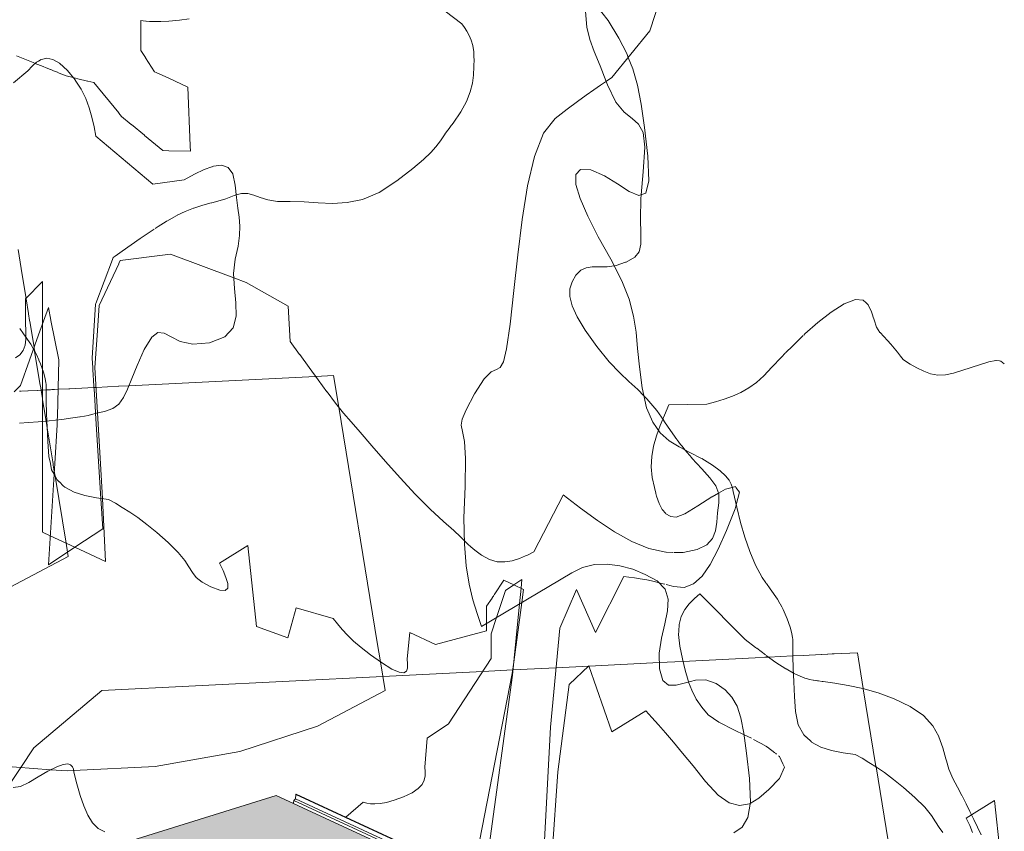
# Model space of a CAD drawing. Header units: millimetres. Extents: x -46876 to 9452, y -13755 to 24767.
# Tile 50 of 55: x -18972 to -12009, y 11876 to 17614. Entities that reach past the tile are written whole.
import ezdxf

# ---------------------------------------------------------------- set-up
doc = ezdxf.new("R2010")
doc.units = ezdxf.units.MM
for name, color, linetype, lineweight in [('A-ROOF', 132, 'Continuous', 9), ('A-ROOF-OTLN', 132, 'Continuous', 9), ('A-ROOF-PATT', 132, 'Continuous', 9), ('L-PLNT', 71, 'Continuous', 9)]:
    doc.layers.add(name, color=color, linetype=linetype, lineweight=lineweight)

# ---------------------------------------------------------------- blocks, each defined once
blk = doc.blocks.new('M_RPC Tree - Deciduous - Red Maple - 9 Meters-V46-3D - CAPA')
at = {"layer": 'L-PLNT'}
for p, q in [((-17773.4, 17621.1), (-17841.8, 17609.7)), ((-18098.2, 17605.8), (-18115.4, 17608.9)), ((-18115.4, 17608.9), (-18115.4, 17423.4)), ((-18080, 17603.3), (-18098.2, 17605.8)), ((-18052.8, 17601.2), (-18078.2, 17603.1)), ((-18019.2, 17600.5), (-18052.8, 17601.2)), ((-17974.6, 17601.4), (-18019.2, 17600.5)), ((-17918.2, 17604.2), (-17974.6, 17601.4)), ((-17916.4, 17604.3), (-17918.2, 17604.2)), ((-17841.8, 17609.7), (-17916.4, 17604.3)), ((-18115.4, 17422.3), (-18115.4, 17397)), ((-18877.7, 17311.1), (-18994.8, 17358.1)), ((-18115.4, 17397), (-18082.2, 17345.7)), ((-18081.1, 17344), (-18017.7, 17245.9)), ((-18862.3, 17304.9), (-18876.8, 17310.7)), ((-18806.1, 17282.3), (-18862.3, 17304.9)), ((-18785.3, 17274), (-18805.8, 17282.2)), ((-18754, 17261.4), (-18785.3, 17274)), ((-18733.4, 17253.1), (-18752.6, 17260.9)), ((-18705.6, 17242), (-18732.8, 17252.9)), ((-18643.1, 17216.9), (-18703.9, 17241.3)), ((-18593.7, 17204.8), (-18643.1, 17216.9)), ((-18561.5, 17196.9), (-18592.9, 17204.6)), ((-18017.7, 17245.9), (-18007.4, 17241.2)), ((-18005.8, 17240.5), (-17918.2, 17200)), ((-17918.2, 17200), (-17783.2, 17137.6)), ((-18491.9, 17179.8), (-18559.9, 17196.5)), ((-18447.6, 17169), (-18490.8, 17179.6)), ((-18271.9, 16954.4), (-18447.6, 17169)), ((-17783.2, 17137.6), (-17765.2, 16721.7)), ((-18252.2, 16930.4), (-18271.3, 16953.7)), ((-18183.8, 16874.1), (-18252.2, 16930.4)), ((-18090, 16796.8), (-18182.1, 16872.7)), ((-17959, 16689.1), (-18088.5, 16795.6)), ((-17765.2, 16720.9), (-17763.6, 16683.6)), ((-17918.2, 16687.9), (-17958.7, 16689.1)), ((-17763.6, 16683.6), (-17918.2, 16687.9)), ((-18954.3, 15811), (-18983.3, 15988.8)), ((-18926.8, 15643.1), (-18954, 15809.7)), ((-18909.6, 15537.5), (-18926.6, 15641.6)), ((-18901.5, 15488.2), (-18909.2, 15535.2)), ((-18900.2, 15480.1), (-18901.4, 15487.3)), ((-18870.5, 15298.3), (-18900.1, 15479.5)), ((-18866, 15271.1), (-18870.4, 15297.7)), ((-18826.2, 15027.2), (-18866, 15271.1)), ((-18820.9, 14994.9), (-18825.9, 15025.8)), ((-18811.2, 14935.5), (-18820.9, 14994.9)), ((-18809.9, 14927.4), (-18811.1, 14935.2)), ((-18801, 14873.1), (-18809.7, 14926.4)), ((-18785, 14775.2), (-18800.9, 14872.4)), ((-18777.5, 14729.3), (-18785, 14775.2)), ((-18738.1, 14488.2), (-18777.5, 14729.3)), ((-18736.1, 14475.9), (-18738, 14487.4)), ((-18734.7, 14467.3), (-18736, 14475.7)), ((-18727.5, 14423.3), (-18734.3, 14465.1)), ((-18721.5, 14386.8), (-18727.5, 14423.3)), ((-18644.1, 13913.4), (-18721.5, 14386.8)), ((-18633.7, 13849.2), (-18644.1, 13913.4)), ((-19276.5, 13478.3), (-18628.8, 13819.6)), ((-18628.8, 13819.6), (-18633.7, 13849.2))]:
    blk.add_line(p, q, dxfattribs=at)
blk = doc.blocks.new('M_RPC Tree - Deciduous - Siberian Crab Apple - 6_1 Meters-V49-3D - CAPA')
at = {"layer": 'L-PLNT'}
for p, q in [((-13140.2, 15605.9), (-13234.2, 15545.4)), ((-13061.1, 15636.7), (-13140.2, 15605.9)), ((-13006.7, 15630.6), (-13061.1, 15636.7)), ((-12986.7, 15612.2), (-13006.7, 15630.6)), ((-12970.8, 15597.7), (-12985.7, 15611.3)), ((-12947.2, 15548.2), (-12970.8, 15597.7)), ((-13234.2, 15545.4), (-13327.9, 15472.5)), ((-12938.3, 15519.7), (-12947.2, 15548.2)), ((-13327.9, 15472.5), (-13419, 15392.2)), ((-12929.8, 15492.4), (-12938, 15518.8)), ((-12912.3, 15440.4), (-12929.8, 15492.4)), ((-18945.9, 15393.8), (-18971.5, 15430.3)), ((-18892.7, 15319.2), (-18945.9, 15393.8)), ((-13419, 15392.2), (-13427.6, 15383.9)), ((-12888.7, 15402.3), (-12912.3, 15440.4)), ((-12861.2, 15375), (-12887.8, 15401.4)), ((-18876.5, 15290), (-18892.7, 15319.2)), ((-13431.1, 15380.5), (-13505.1, 15309.4)), ((-12834.9, 15347), (-12860.9, 15374.7)), ((-12810.4, 15319.4), (-12834.9, 15347)), ((-12787, 15291.7), (-12810.4, 15319.4)), ((-18862.8, 15265.2), (-18874, 15285.6)), ((-18852.9, 15247.5), (-18862.3, 15264.3)), ((-13557.7, 15255.9), (-13583.9, 15229.3)), ((-13505.1, 15309.4), (-13556, 15257.7)), ((-12764.6, 15263.9), (-12787, 15291.7)), ((-12742.7, 15236.2), (-12764, 15263.2)), ((-18836.3, 15209.4), (-18852.5, 15246.8)), ((-18823.6, 15180), (-18835.7, 15207.9)), ((-18804.1, 15122.2), (-18823.6, 15180)), ((-13583.9, 15229.3), (-13653, 15156.7)), ((-12723.3, 15211.4), (-12742.7, 15236.2)), ((-12721.1, 15208.5), (-12723, 15211)), ((-12674.3, 15179.1), (-12721.1, 15208.5)), ((-12117.6, 15195.1), (-12369, 15115.3)), ((-12067.9, 15205.5), (-12117.6, 15195.1)), ((-12042.8, 15201.5), (-12066.5, 15205.3)), ((-12032.3, 15199.8), (-12042.7, 15201.5)), ((-12009.2, 15181.1), (-12032.3, 15199.8)), ((-18792.7, 15077.7), (-18803.9, 15121.5)), ((-13653, 15156.7), (-13710.1, 15096.7)), ((-12628.5, 15152.6), (-12674.3, 15179.1)), ((-12579, 15128.4), (-12627.1, 15151.8)), ((-12529.6, 15111.1), (-12579, 15128.4)), ((-12478.4, 15101.8), (-12529.6, 15111.1)), ((-12369, 15115.3), (-12425, 15102.5)), ((-18786.7, 15046.9), (-18792.4, 15076.7)), ((-18785.1, 15036.2), (-18786.6, 15046.8)), ((-13761.9, 15049.4), (-13816.3, 15010.6)), ((-13710.1, 15096.7), (-13761.9, 15049.4)), ((-12425, 15102.5), (-12478.4, 15101.8)), ((-18785.1, 15021), (-18785.1, 15036.2)), ((-18784.7, 14978.5), (-18785.1, 15020.2)), ((-18784.3, 14959.7), (-18784.7, 14978.5)), ((-13872.9, 14979), (-13931.2, 14953)), ((-13816.3, 15010.6), (-13872.9, 14979)), ((-18783.6, 14913.7), (-18784.3, 14958.2)), ((-18781.4, 14831.1), (-18783.6, 14913.7)), ((-14051.5, 14912.4), (-14112.4, 14895)), ((-13990.9, 14931.3), (-14051.5, 14912.4)), ((-13931.2, 14953), (-13990.9, 14931.3)), ((-14381.1, 14890.4), (-14412.7, 14818.4)), ((-14112.4, 14895), (-14380.7, 14891.3)), ((-18779.3, 14775.8), (-18781.4, 14831.1)), ((-18777.8, 14735.8), (-18779.3, 14775.8)), ((-14424.6, 14789.5), (-14442.8, 14745.5)), ((-14412.7, 14818.4), (-14424.6, 14789.5)), ((-18772.5, 14632.3), (-18777.8, 14735.8)), ((-14455.2, 14711.1), (-14469.1, 14672.5)), ((-14442.8, 14745.5), (-14455.2, 14711.1)), ((-18765, 14525.6), (-18772.5, 14632.3)), ((-14469.1, 14672.5), (-14489.7, 14599.2)), ((-14489.7, 14599.2), (-14502.6, 14525.7)), ((-18755.1, 14477.2), (-18765, 14525.4)), ((-14502.6, 14525.7), (-14506, 14451.8)), ((-18745.9, 14431.8), (-18754.9, 14475.9)), ((-18728.9, 14400.5), (-18745.9, 14431.8)), ((-14506, 14451.8), (-14498, 14377.5)), ((-18707.7, 14361.3), (-18728.9, 14400.5)), ((-18692.8, 14347.2), (-18707.7, 14361.3)), ((-18663.4, 14319.3), (-18691.3, 14345.7)), ((-14498, 14377.5), (-14483.4, 14307.1)), ((-18653.8, 14310.1), (-18663.4, 14319.3)), ((-18587.1, 14274.5), (-18652.3, 14309.3)), ((-18511, 14250.4), (-18587.1, 14274.5)), ((-14483.4, 14307.1), (-14472.8, 14265.5)), ((-14030, 14267.2), (-13981.2, 14294.5)), ((-13981.2, 14294.5), (-13932.8, 14307.1)), ((-13932.2, 14307.2), (-13910.8, 14312.8)), ((-13910.8, 14312.8), (-13907.5, 14308.4)), ((-13906.6, 14307.2), (-13881.7, 14274.3)), ((-13881.7, 14274.3), (-13904.5, 14183.8)), ((-18428.6, 14234.2), (-18511, 14250.4)), ((-18343, 14221.8), (-18428.6, 14234.2)), ((-18295.3, 14194.9), (-18343, 14221.8)), ((-14472.6, 14264.8), (-14467.7, 14245.5)), ((-14467.7, 14245.5), (-14449.6, 14193.5)), ((-14176.9, 14176.2), (-14077.2, 14240.6)), ((-14075.7, 14241.6), (-14030, 14267.2)), ((-18246.1, 14165.9), (-18295.3, 14194.9)), ((-18193.7, 14132.8), (-18246.1, 14165.9)), ((-14449.6, 14193.5), (-14428, 14151.8)), ((-14428, 14151.8), (-14403, 14122.6)), ((-14267.6, 14120.4), (-14176.9, 14176.2)), ((-13911.3, 14156.8), (-13973.3, 14002.8)), ((-13904.5, 14183.8), (-13911.3, 14156.8)), ((-18136.6, 14093.5), (-18193.7, 14132.8)), ((-18073.1, 14046), (-18136.6, 14093.5)), ((-14401.7, 14121.2), (-14371.1, 14103.4)), ((-14369.6, 14102.5), (-14330.4, 14096.5)), ((-14329.1, 14097), (-14267.6, 14120.4)), ((-18001.7, 13988.1), (-18073.1, 14046)), ((-13973.3, 14002.8), (-14031.4, 13870.8)), ((-17920.9, 13917.9), (-18001.7, 13988.1)), ((-17850.4, 13848.2), (-17920.9, 13917.9)), ((-17358.1, 13897.7), (-17559.1, 13772.6)), ((-17297.8, 13325), (-17358.1, 13897.7)), ((-14031.4, 13870.8), (-14088.1, 13762.6)), ((-17804.8, 13791.6), (-17850.4, 13848.2)), ((-17774.8, 13745.2), (-17804.8, 13791.6)), ((-17750.7, 13706.1), (-17774.8, 13745.2)), ((-17559.1, 13772.6), (-17533.9, 13719.2)), ((-17533.9, 13719.2), (-17513, 13669.5)), ((-14088.1, 13762.6), (-14145.7, 13680.2)), ((-17723.1, 13671.5), (-17750.7, 13706.1)), ((-17682.5, 13638.5), (-17723.1, 13671.5)), ((-17513, 13669.5), (-17500.5, 13627.2)), ((-15549.2, 13650.7), (-15617.2, 13546.9)), ((-15478.1, 13617.9), (-15549.1, 13650.7)), ((-15420, 13656.4), (-15478.1, 13617.9)), ((-15426.2, 13593.9), (-15420, 13656.4)), ((-14699.2, 13677.3), (-14900.3, 13282.2)), ((-14663, 13673), (-14699.2, 13677.3)), ((-14625, 13668), (-14663, 13673)), ((-14583.5, 13661.5), (-14625, 13668)), ((-14536.7, 13652.8), (-14583.5, 13661.5)), ((-14482.9, 13641.1), (-14536.7, 13652.8)), ((-14145.7, 13680.2), (-14206.5, 13625.3)), ((-17619.4, 13604.3), (-17682.5, 13638.5)), ((-17555.9, 13580.7), (-17619.4, 13604.3)), ((-17517.8, 13579.1), (-17555.9, 13580.7)), ((-17500.7, 13595.8), (-17517.8, 13579.1)), ((-17500.5, 13627.2), (-17500.7, 13595.8)), ((-15537.4, 13578.5), (-15600.3, 13386.6)), ((-15478.1, 13617.9), (-15537.4, 13578.5)), ((-15408.5, 13585.7), (-15478.1, 13617.9)), ((-15437.1, 13483.8), (-15426.2, 13593.9)), ((-15420.9, 13493.4), (-15408.5, 13585.7)), ((-15034.4, 13585.5), (-15151.8, 13311.4)), ((-14900.3, 13282.2), (-15034.4, 13585.5)), ((-14452, 13633.5), (-14482.9, 13641.1)), ((-14420.3, 13625.7), (-14452, 13633.5)), ((-14408.5, 13622.5), (-14420.3, 13625.7)), ((-14365, 13610.8), (-14400, 13620.2)), ((-14347.1, 13605.9), (-14364.5, 13610.6)), ((-14272.9, 13600), (-14347.1, 13605.9)), ((-14206.5, 13625.3), (-14272.9, 13600)), ((-15631.5, 13525.1), (-15669.7, 13466.7)), ((-15619, 13544.2), (-15631, 13525.8)), ((-14200.7, 13521.2), (-14236.8, 13485)), ((-14162.3, 13555.1), (-14200.7, 13521.2)), ((-13840.7, 13232.2), (-14162.3, 13555.1)), ((-17016.4, 13456.6), (-17076.7, 13244.7)), ((-16755.1, 13379.5), (-17016.4, 13456.6)), ((-15669.7, 13466.7), (-15669.7, 13345.3)), ((-15487.1, 12979.9), (-15437.1, 13483.8)), ((-15478.1, 13070.7), (-15420.9, 13493.4)), ((-14268.3, 13443.9), (-14293, 13395.7)), ((-14236.8, 13485), (-14268.3, 13443.9)), ((-16724.6, 13342.1), (-16755.1, 13379.5)), ((-15600.3, 13386.6), (-15637.9, 13272)), ((-14293, 13395.7), (-14308.5, 13338)), ((-17076.7, 13244.7), (-17297.8, 13325)), ((-16691.8, 13303.8), (-16724.6, 13342.1)), ((-16654.4, 13263.8), (-16691.8, 13303.8)), ((-15669.7, 13345.3), (-15669.7, 13292.3)), ((-15151.8, 13311.4), (-15218.8, 12613.1)), ((-14308.5, 13338), (-14311.2, 13291.6)), ((-16610.1, 13221.2), (-16654.4, 13263.8)), ((-16212.4, 13281.4), (-16232.5, 13094.6)), ((-16031.5, 13197.9), (-16212.4, 13281.4)), ((-15669.7, 13292.3), (-16031.5, 13197.9)), ((-15637.9, 13272), (-15637.9, 13097.7)), ((-14311.3, 13290.8), (-14312.6, 13268.2)), ((-14312.6, 13268.2), (-14303, 13184.2)), ((-13767.6, 13175.4), (-13840.7, 13232.2)), ((-16556.8, 13175.1), (-16610.1, 13221.2)), ((-16491.9, 13124.7), (-16556.3, 13174.7)), ((-14303, 13184.2), (-14285.5, 13096.1)), ((-13761.8, 13171), (-13767.6, 13175.4)), ((-13698.5, 13123.2), (-13760, 13169.7)), ((-16413.4, 13069.1), (-16491.9, 13124.7)), ((-16232.5, 13094.6), (-16228.8, 13060.5)), ((-15637.9, 13097.7), (-15939.7, 12635.8)), ((-14285.5, 13096.1), (-14266.7, 13015.3)), ((-14281.1, 13077.1), (-13771.8, 13102.6)), ((-13770.1, 13102.7), (-13703.1, 13106.1)), ((-13699.5, 13106.3), (-13676.6, 13107.4)), ((-13623.4, 13069.6), (-13693.7, 13119.6)), ((-13675.2, 13107.5), (-13590.9, 13111.7)), ((-13590.8, 13111.7), (-13503.4, 13116.1)), ((-13503.3, 13116.1), (-13431.1, 13119.7)), ((-13430.4, 13119.8), (-13301.8, 13126.2)), ((-13300.3, 13126.3), (-13258.8, 13128.4)), ((-13257.9, 13128.4), (-13225.8, 13130)), ((-13224.4, 13130.1), (-13212.4, 13130.7)), ((-13211.1, 13130.7), (-13048, 13138.9)), ((-13006.7, 12886), (-13048, 13138.9)), ((-16339.6, 13023.3), (-16413.4, 13069.1)), ((-16287.9, 13000.4), (-16339.6, 13023.3)), ((-16228.8, 13030.3), (-16236.2, 13007.6)), ((-16228.8, 13060.5), (-16228.8, 13030.3)), ((-15488.9, 12990.8), (-15478.1, 13070.7)), ((-15483.4, 13016.9), (-15178.6, 13032.2)), ((-15178.6, 13032.2), (-14947.9, 13043.7)), ((-14946.2, 13045.3), (-15086.9, 12914.2)), ((-14947.9, 13043.7), (-14945.6, 13043.8)), ((-14785.4, 12578.8), (-14946.2, 13045.3)), ((-14944.3, 13043.9), (-14448.7, 13068.7)), ((-14448.7, 13068.7), (-14281.1, 13077.1)), ((-13553.5, 13024.5), (-13623.4, 13069.6)), ((-13499.9, 12995.1), (-13552, 13023.7)), ((-18391.6, 12871.2), (-16404, 12970.8)), ((-16404, 12970.8), (-15697.7, 13006.2)), ((-16254.7, 12996.4), (-16287.9, 13000.4)), ((-16236.2, 13007.6), (-16254.7, 12996.4)), ((-15750.1, 11651.3), (-15488.9, 12990.8)), ((-15697.7, 13006.2), (-15485.3, 13016.8)), ((-15684.8, 11523.8), (-15487.1, 12979.9)), ((-15485.3, 13016.8), (-15483.4, 13016.9)), ((-14266.7, 13015.3), (-14245, 12941.2)), ((-13485.6, 12987.2), (-13499.9, 12995.1)), ((-13420.4, 12959.8), (-13485.6, 12987.2)), ((-13374.2, 12948.1), (-13420.4, 12959.8)), ((-15086.9, 12914.2), (-15167.3, 12297.5)), ((-14245, 12941.2), (-14241.1, 12931.2)), ((-14241.1, 12931.2), (-14219.1, 12873.2)), ((-13359.9, 12944.5), (-13370.6, 12947.2)), ((-13340.8, 12941.6), (-13358.3, 12944.1)), ((-13330.6, 12940.2), (-13339.4, 12941.4)), ((-13324.2, 12939.3), (-13329.4, 12940.1)), ((-13296.3, 12935.5), (-13322.5, 12939.1)), ((-13289.9, 12934.6), (-13295.8, 12935.4)), ((-13207, 12923), (-13289.7, 12934.6)), ((-13112.6, 12907.2), (-13207, 12923)), ((-13009.3, 12885.1), (-13112.6, 12907.2)), ((-12900.1, 12854.4), (-13009.3, 12885.1)), ((-12916.6, 12335), (-13006.4, 12884.2)), ((-18391.6, 12871.2), (-18871.4, 12465.9)), ((-14219.1, 12873.2), (-14187.6, 12810.6)), ((-12787.7, 12813.2), (-12900.1, 12854.4)), ((-12675, 12759.2), (-12787.7, 12813.2)), ((-14187.6, 12810.6), (-14149, 12752.8)), ((-14149, 12752.8), (-14102, 12699.1)), ((-12580.2, 12693.8), (-12675, 12759.2)), ((-14544.2, 12728.9), (-14785.4, 12578.8)), ((-14500.8, 12680.5), (-14544.2, 12728.9)), ((-14455.2, 12629.3), (-14500.8, 12680.5)), ((-14102, 12699.1), (-14026.7, 12646.5)), ((-12515, 12621.4), (-12580.2, 12693.8)), ((-15939.7, 12635.8), (-16090.6, 12535.6)), ((-15269.1, 11664.4), (-15218.8, 12613.1)), ((-14405.5, 12572.2), (-14455.2, 12629.3)), ((-14026.7, 12646.5), (-13918, 12591.9)), ((-12472.3, 12545.4), (-12515, 12621.4)), ((-16090.6, 12535.6), (-16107.3, 12328.4)), ((-14349.4, 12506.6), (-14405.5, 12572.2)), ((-13918, 12591.9), (-13848.8, 12558.9)), ((-13848.8, 12558.9), (-13796.6, 12534)), ((-12443.6, 12466.6), (-12471.9, 12544.8)), ((-18871.4, 12465.9), (-18963.5, 12326.9)), ((-14284.9, 12429.4), (-14349.4, 12506.6)), ((-13782.2, 12526.1), (-13698, 12480)), ((-13696, 12478.8), (-13683.4, 12471.9)), ((-13683.4, 12471.9), (-13632.2, 12431.1)), ((-12422.7, 12389.5), (-12443.6, 12466.6)), ((-14209.8, 12337.8), (-14284.9, 12429.4)), ((-13627.7, 12427.4), (-13620.7, 12421.9)), ((-13605, 12409.3), (-13598.9, 12404.5)), ((-13598.9, 12404.5), (-13574.8, 12353.3)), ((-18963.5, 12326.9), (-19048, 12199.3)), ((-18710.2, 12332.6), (-18772.7, 12302.3)), ((-18664.3, 12348.4), (-18710.2, 12332.6)), ((-18632.4, 12352), (-18664.3, 12348.4)), ((-18611.6, 12346), (-18632.4, 12352)), ((-18599.2, 12332.7), (-18611.6, 12346)), ((-18592.4, 12314.6), (-18599.2, 12332.7)), ((-16107.3, 12328.4), (-16104.2, 12298.1)), ((-14122.1, 12228.9), (-14209.8, 12337.8)), ((-13564.1, 12330.6), (-13599.5, 12249.1)), ((-13574.2, 12352.1), (-13564.1, 12330.6)), ((-12916.1, 12331.8), (-12916.6, 12335)), ((-12712.9, 11088.5), (-12916.1, 12331.8)), ((-12418.6, 12375.1), (-12422.7, 12389.5)), ((-12401.8, 12316.3), (-12418.1, 12373.5)), ((-18842.4, 12261.6), (-18907, 12222.2)), ((-18772.7, 12302.3), (-18842.4, 12261.6)), ((-18588.3, 12294), (-18592.4, 12314.6)), ((-18566.6, 12210.7), (-18588.3, 12294)), ((-16104.2, 12267.8), (-16110.4, 12237.7)), ((-16104.2, 12298.1), (-16104.2, 12267.8)), ((-15227.6, 11410), (-15167.3, 12297.5)), ((-12373.5, 12249.5), (-12401.8, 12316.3)), ((-18965.8, 12193.6), (-19017.9, 12185.1)), ((-18907, 12222.2), (-18965.8, 12193.6)), ((-18543.7, 12130.3), (-18566.6, 12210.7)), ((-16125.8, 12207.7), (-16153.5, 12177.9)), ((-16110.4, 12237.7), (-16125.8, 12207.7)), ((-14033, 12132.5), (-14122.1, 12228.9)), ((-13599.5, 12249.1), (-13673.8, 12170.5)), ((-12340.2, 12188.1), (-12373.5, 12249.5)), ((-12323.8, 12156.9), (-12340.2, 12188.1)), ((-18518.4, 12055.6), (-18543.7, 12130.3)), ((-16258.2, 12119.2), (-16323.7, 12095.1)), ((-16196.6, 12148.4), (-16258.2, 12119.2)), ((-16153.5, 12177.9), (-16196.6, 12148.4)), ((-13953.5, 12077), (-14033, 12132.5)), ((-13673.8, 12170.5), (-13743.6, 12109.3)), ((-12309, 12128.8), (-12323.1, 12155.5)), ((-12295.8, 12102.9), (-12308, 12126.9)), ((-18489.6, 11989.6), (-18518.4, 12055.6)), ((-16543.2, 12082.6), (-16665.6, 11976.8)), ((-16517.7, 12076.2), (-16543.2, 12082.6)), ((-16490.3, 12071.2), (-16517.7, 12076.2)), ((-16459.2, 12069.2), (-16490.3, 12071.2)), ((-16422.3, 12071.5), (-16459.2, 12069.2)), ((-16377.7, 12079.6), (-16422.3, 12071.5)), ((-16323.7, 12095.1), (-16377.7, 12079.6)), ((-13880.6, 12057.9), (-13953.5, 12077)), ((-13811.5, 12070.2), (-13880.6, 12057.9)), ((-13805.7, 12073.5), (-13811.5, 12070.2)), ((-13743.6, 12109.3), (-13805.7, 12073.5)), ((-12279.6, 12071.2), (-12295.4, 12102.2)), ((-12251.6, 12015.1), (-12279.6, 12071.2)), ((-18456.1, 11935.1), (-18489.6, 11989.6)), ((-12241, 11993.5), (-12251.6, 12015.1)), ((-12224.6, 11960), (-12241, 11993.5)), ((-18416.8, 11894.9), (-18456.1, 11935.1)), ((-12198.4, 11905.6), (-12224.6, 11960)), ((-18370.4, 11872), (-18416.8, 11894.9)), ((-12172.5, 11851.6), (-12198.4, 11905.6))]:
    blk.add_line(p, q, dxfattribs=at)
blk = doc.blocks.new('M_RPC Tree - Deciduous - Siberian Crab Apple - 6_1 Meters-V50-3D - CAPA')
at = {"layer": 'L-PLNT'}
for p, q in [((-18817.7, 17333.6), (-18781.1, 17341.5)), ((-18781.1, 17341.5), (-18738.5, 17333.6)), ((-18914.9, 17253), (-18884.5, 17285.1)), ((-18884.5, 17285.1), (-18852.9, 17313.2)), ((-18852.9, 17313.2), (-18838.3, 17321.9)), ((-18838.3, 17321.9), (-18818.9, 17333.4)), ((-18738.5, 17333.6), (-18689.9, 17305.8)), ((-18689.7, 17305.7), (-18633.5, 17253.8)), ((-19015.3, 17168.7), (-18914.9, 17253)), ((-18633.5, 17253.8), (-18579.6, 17188.4)), ((-18579, 17187.5), (-18537.4, 17122.7)), ((-18537.4, 17122.7), (-18504.8, 17056.6)), ((-18504.8, 17056.6), (-18479.9, 16990.3)), ((-18479.9, 16990.3), (-18460.9, 16923.8)), ((-18460.9, 16923.8), (-18445.7, 16857.2)), ((-18445.7, 16857.2), (-18432.4, 16790.5)), ((-18432.4, 16790.5), (-18030.5, 16452.3)), ((-17666.5, 16555.3), (-17612, 16574.6)), ((-17611.8, 16574.7), (-17601.6, 16578.3)), ((-17601.6, 16578.3), (-17544.6, 16584.4)), ((-17544.6, 16584.4), (-17498.2, 16567.9)), ((-17809.4, 16481), (-17736.6, 16520.9)), ((-17736.6, 16520.9), (-17666.5, 16555.3)), ((-17498.2, 16567.9), (-17465, 16523.2)), ((-17465, 16523.2), (-17447.6, 16444.6)), ((-18030.5, 16452.3), (-17809.4, 16481)), ((-17447.6, 16444.6), (-17438.1, 16356.4)), ((-17438.1, 16356.4), (-17428.3, 16282.5)), ((-17428.3, 16282.5), (-17420.2, 16217)), ((-17420.2, 16217), (-17416, 16154)), ((-17417.7, 16087.7), (-17427.6, 16012.2)), ((-17416, 16154), (-17417.7, 16087.7)), ((-17427.6, 16012.2), (-17447.6, 15921.6)), ((-17447.6, 15921.6), (-17459.7, 15818.9)), ((-17459.7, 15818.9), (-17453.6, 15714.2)), ((-17453.6, 15714.2), (-17442.8, 15612.3)), ((-17442.8, 15612.3), (-17441.3, 15518.1)), ((-17441.3, 15518.1), (-17462.5, 15436.4)), ((-17993.8, 15402.9), (-18037.8, 15369.8)), ((-17951, 15397.7), (-17993.8, 15402.9)), ((-17901.2, 15370.8), (-17951, 15397.7)), ((-17462.5, 15436.4), (-17520.4, 15371.9)), ((-18037.8, 15369.8), (-18090.8, 15281.5)), ((-17836.2, 15339.3), (-17901.2, 15370.8)), ((-17748, 15319.9), (-17836.2, 15339.3)), ((-17628.5, 15329.5), (-17748, 15319.9)), ((-17520.4, 15371.9), (-17628.5, 15329.5)), ((-18090.8, 15281.5), (-18142.2, 15169.8)), ((-18142.2, 15169.8), (-18180, 15076.9)), ((-18180, 15076.9), (-18210, 15001.4)), ((-18210, 15001.4), (-18238.2, 14941.9)), ((-18238.2, 14941.9), (-18270.7, 14896.9)), ((-18427.9, 14832.2), (-18463.6, 14823.3)), ((-18372.2, 14844.8), (-18427.9, 14832.2)), ((-18313.3, 14865), (-18372.2, 14844.8)), ((-18270.7, 14896.9), (-18313.3, 14865)), ((-18910.5, 14765.1), (-18973, 14762.4)), ((-18841.5, 14769.9), (-18910.3, 14765.1)), ((-18762.6, 14777.3), (-18840.9, 14769.9)), ((-18673.7, 14787.9), (-18762.6, 14777.3)), ((-18595.8, 14798.2), (-18673.7, 14787.9)), ((-18546.3, 14805.5), (-18595.8, 14798.2)), ((-18512.8, 14811.4), (-18545.3, 14805.6)), ((-18488.7, 14816.8), (-18512.8, 14811.4)), ((-18463.6, 14823.3), (-18488.7, 14816.8))]:
    blk.add_line(p, q, dxfattribs=at)
blk = doc.blocks.new('M_RPC Tree - Deciduous - Siberian Crab Apple - 6_1 Meters-V51-3D - CAPA')
at = {"layer": 'L-PLNT'}
for p, q in [((-14515.1, 17535.9), (-14443.1, 17760.4)), ((-14811.4, 17607.3), (-14899.3, 17722.1)), ((-14735.7, 17484.1), (-14811.4, 17607.3)), ((-14783.3, 17205.3), (-14515.1, 17535.9)), ((-14678.2, 17374), (-14735.7, 17484.1)), ((-14667.7, 17347.7), (-14678.2, 17374)), ((-14635.2, 17266.3), (-14667.7, 17347.7)), ((-14823.2, 17178.7), (-14783.3, 17205.3)), ((-14602.8, 17150.5), (-14635.2, 17266.3)), ((-14911.8, 17118.3), (-14865.3, 17150.4)), ((-14865.3, 17150.4), (-14823.2, 17178.7)), ((-14577, 17016.1), (-14602.8, 17150.5)), ((-15026.7, 17035.8), (-14964.8, 17080.7)), ((-14964.8, 17080.7), (-14911.8, 17118.3)), ((-15099.6, 16981.6), (-15026.7, 17035.8)), ((-14554, 16852.5), (-14577, 17016.1)), ((-15185.6, 16916.4), (-15099.6, 16981.6)), ((-15268.4, 16810.9), (-15185.6, 16916.4)), ((-14530, 16649.1), (-14554, 16852.5)), ((-15332.4, 16647), (-15268.4, 16810.9)), ((-15381.4, 16439.3), (-15332.4, 16647)), ((-14521.7, 16474.1), (-14530, 16649.1)), ((-15039.4, 16519.3), (-15005.4, 16555.1)), ((-15039, 16448.8), (-15039.4, 16519.3)), ((-15005.4, 16555.1), (-14932, 16551.5)), ((-14932, 16551.5), (-14836.9, 16510.7)), ((-14836.9, 16510.7), (-14745, 16452.7)), ((-15419.2, 16202.4), (-15381.4, 16439.3)), ((-15009.1, 16348.7), (-15039, 16448.8)), ((-14745, 16452.7), (-14661.9, 16398.7)), ((-14544.6, 16388.2), (-14521.7, 16474.1)), ((-14661.9, 16398.7), (-14593.3, 16370.1)), ((-14593.3, 16370.1), (-14544.6, 16388.2)), ((-14954.5, 16223.9), (-15009.1, 16348.7)), ((-15449.8, 15950.9), (-15419.2, 16202.4)), ((-14880.3, 16079.3), (-14954.5, 16223.9)), ((-14791.3, 15919.8), (-14880.3, 16079.3)), ((-15476.8, 15699.5), (-15449.8, 15950.9)), ((-14712.6, 15767.9), (-14791.3, 15919.8)), ((-14661.3, 15637.1), (-14712.6, 15767.9)), ((-15504.1, 15462.6), (-15476.8, 15699.5)), ((-14630.4, 15519), (-14661.3, 15637.1)), ((-15529.5, 15288.2), (-15504.1, 15462.6)), ((-14612.9, 15405.7), (-14630.4, 15519)), ((-14601.7, 15288.7), (-14612.9, 15405.7)), ((-15551.1, 15195.2), (-15529.5, 15288.2)), ((-14589.8, 15160), (-14601.7, 15288.7)), ((-15573.2, 15155.5), (-15551.1, 15195.2)), ((-15687.1, 15075.8), (-15636.8, 15123.9)), ((-15636.8, 15123.9), (-15600.3, 15141.1)), ((-15600.3, 15141.1), (-15573.2, 15155.5)), ((-14570.2, 15011.4), (-14589.8, 15160)), ((-15755.6, 14968.8), (-15687.1, 15075.8)), ((-14538.4, 14871.1), (-14570.2, 15011.4)), ((-15815.6, 14855.1), (-15755.6, 14968.8)), ((-15843.6, 14789.4), (-15815.6, 14855.1)), ((-14495.3, 14767.6), (-14538.4, 14871.1)), ((-15848.9, 14746.8), (-15843.6, 14789.4)), ((-14442, 14692.6), (-14495.3, 14767.6)), ((-15840.2, 14702.7), (-15848.9, 14746.8)), ((-15827, 14632.3), (-15840.2, 14702.7)), ((-14379.6, 14637.7), (-14442, 14692.6)), ((-15818.1, 14511), (-15827, 14632.3)), ((-14309.1, 14594.7), (-14379.6, 14637.7)), ((-14231.6, 14555.3), (-14309.1, 14594.7)), ((-14149.8, 14512.2), (-14231.6, 14555.3)), ((-15822.6, 14314.1), (-15818.1, 14511)), ((-14073.1, 14465.4), (-14148.1, 14511.3)), ((-14018.1, 14425.4), (-14073.1, 14465.4)), ((-13979.9, 14390.2), (-14018.1, 14425.4)), ((-13955, 14358.8), (-13979.9, 14390.2)), ((-13940.1, 14330.4), (-13955, 14358.8)), ((-15830.7, 14091.7), (-15822.6, 14314.1)), ((-13931.9, 14304), (-13940.1, 14330.4)), ((-13927, 14278.5), (-13931.9, 14304)), ((-13900.9, 14168.7), (-13927, 14278.5)), ((-13873.4, 14060.4), (-13900.9, 14168.7)), ((-15827.2, 13906.8), (-15830.7, 14091.7)), ((-13843.1, 13954.9), (-13873.4, 14060.4)), ((-13808.6, 13853.9), (-13843.1, 13954.9)), ((-15814.3, 13752.9), (-15827.2, 13906.8)), ((-13768.6, 13758.7), (-13808.6, 13853.9)), ((-15793.7, 13623.9), (-15814.3, 13752.9)), ((-14991.7, 13741.5), (-15068.3, 13703.4)), ((-14907.6, 13761.3), (-14991.7, 13741.5)), ((-14818.4, 13764.6), (-14907.6, 13761.3)), ((-14727, 13753.1), (-14818.4, 13764.6)), ((-14635.7, 13728.5), (-14727, 13753.1)), ((-14547.5, 13692.3), (-14635.7, 13728.5)), ((-13721.3, 13670.5), (-13768.5, 13758.6)), ((-15068.3, 13703.4), (-15705.3, 13324.1)), ((-14464.8, 13646.4), (-14547.5, 13692.3)), ((-13694.6, 13632.4), (-13721.3, 13670.5)), ((-15767.4, 13513.6), (-15793.7, 13623.9)), ((-14407.6, 13588.8), (-14464.8, 13646.4)), ((-14386.7, 13517.6), (-14407.6, 13588.8)), ((-13692, 13628.7), (-13694.2, 13631.7)), ((-13665.7, 13591.1), (-13691.3, 13627.6)), ((-13612.5, 13516.6), (-13665.7, 13591.1)), ((-15737.3, 13415.7), (-15767.4, 13513.6)), ((-14391.3, 13435), (-14386.7, 13517.6)), ((-13596.3, 13487.3), (-13612.5, 13516.6)), ((-13583.1, 13463.7), (-13594.9, 13484.9)), ((-13572.7, 13444.8), (-13582.5, 13462.6)), ((-13543.4, 13377.4), (-13572.3, 13444.2)), ((-15705.3, 13324.1), (-15737.3, 13415.7)), ((-14410.6, 13342.5), (-14391.3, 13435)), ((-13523.9, 13319.5), (-13543.4, 13377.4)), ((-14433.8, 13242.2), (-14410.6, 13342.5)), ((-13512.4, 13275), (-13523.8, 13319.2)), ((-14449.8, 13135.9), (-14433.8, 13242.2)), ((-13506.4, 13244.2), (-13512.2, 13274)), ((-13504.9, 13233.6), (-13506.4, 13244.1)), ((-13504.9, 13218.3), (-13504.9, 13233.6)), ((-13504.4, 13175.9), (-13504.9, 13218.3)), ((-13503.6, 13127), (-13504.4, 13175.9)), ((-14448, 13025.5), (-14449.8, 13135.9)), ((-13503.3, 13111), (-13503.6, 13126.3)), ((-13501.2, 13028.5), (-13503.3, 13111)), ((-14424, 12943.1), (-14448, 13025.5)), ((-13497.6, 12933.1), (-13501.2, 13028.5)), ((-14382.9, 12909.5), (-14424, 12943.1)), ((-14328.4, 12908.8), (-14382.9, 12909.5)), ((-14263.9, 12925.3), (-14328.4, 12908.8)), ((-14192.9, 12943.5), (-14263.9, 12925.3)), ((-14119, 12947.7), (-14192.9, 12943.5)), ((-14045.7, 12922.1), (-14119, 12947.7)), ((-13982.6, 12875.8), (-14045.7, 12922.1)), ((-13492.3, 12829.7), (-13497.6, 12933.1)), ((-13934.7, 12824), (-13982.6, 12875.8)), ((-13898.8, 12760), (-13934.7, 12824)), ((-13484.8, 12723), (-13492.3, 12829.7)), ((-13871.7, 12677.2), (-13898.8, 12760)), ((-13850.2, 12568.9), (-13871.7, 12677.2)), ((-13465.7, 12629.2), (-13484.8, 12722.8)), ((-13427.5, 12558.7), (-13465.7, 12629.2)), ((-13831.1, 12428.7), (-13850.2, 12568.9)), ((-13412.6, 12544.5), (-13427.5, 12558.7)), ((-13373.5, 12507.5), (-13411.1, 12543.1)), ((-13306.9, 12471.8), (-13372.1, 12506.7)), ((-13230.8, 12447.8), (-13306.9, 12471.8)), ((-13811, 12249.7), (-13831.1, 12428.7)), ((-13148.3, 12431.5), (-13230.8, 12447.8)), ((-13062.7, 12419.1), (-13148.3, 12431.5)), ((-13015.1, 12392.2), (-13062.7, 12419.1)), ((-12965.9, 12363.3), (-13015.1, 12392.2)), ((-12913.5, 12330.2), (-12965.9, 12363.3)), ((-12856.3, 12290.9), (-12913.5, 12330.2)), ((-12792.9, 12243.3), (-12856.3, 12290.9)), ((-13804.1, 12083.1), (-13811, 12249.7)), ((-12721.5, 12185.5), (-12792.9, 12243.3)), ((-12640.6, 12115.2), (-12721.5, 12185.5)), ((-13823.2, 11973.8), (-13804.1, 12083.1)), ((-12570.1, 12045.6), (-12640.6, 12115.2)), ((-12077.9, 12095), (-12278.9, 11969.9)), ((-12017.6, 11522.4), (-12077.9, 12095)), ((-12524.6, 11988.9), (-12570.1, 12045.6)), ((-12494.6, 11942.5), (-12524.6, 11988.9)), ((-13863.8, 11906.4), (-13823.2, 11973.8)), ((-12470.5, 11903.4), (-12494.6, 11942.5)), ((-12278.9, 11969.9), (-12253.7, 11916.6)), ((-12253.7, 11916.6), (-12232.8, 11866.9)), ((-13921.1, 11865.3), (-13863.8, 11906.4)), ((-12442.9, 11868.8), (-12470.5, 11903.4))]:
    blk.add_line(p, q, dxfattribs=at)
blk = doc.blocks.new('M_RPC Tree - Deciduous - Scarlet Oak - 12_5 Meters-V53-3D - CAPA')
at = {"layer": 'L-PLNT'}
for p, q in [((-16080.8, 17766.6), (-15845.4, 17584.6)), ((-14971.2, 17671.5), (-14960.4, 17562.2)), ((-15845.4, 17584.6), (-15826.9, 17558.8)), ((-15826.9, 17558.8), (-15809.3, 17531.7)), ((-14960.4, 17562.2), (-14939.6, 17474.2)), ((-15809.3, 17531.7), (-15793.1, 17502.3)), ((-15793.1, 17502.3), (-15779.2, 17469.2)), ((-15779.2, 17469.2), (-15768.3, 17431.3)), ((-15768.3, 17431.3), (-15761.2, 17387.4)), ((-14939.6, 17474.2), (-14908.8, 17389.2)), ((-15761.2, 17387.4), (-15759.1, 17344.7)), ((-15759.1, 17344), (-15758.7, 17336.7)), ((-14908.8, 17389.2), (-14867.6, 17288.6)), ((-15759.1, 17280.8), (-15762.1, 17224.2)), ((-15758.7, 17336.2), (-15759.1, 17281.8)), ((-14867.6, 17288.6), (-14824.8, 17177.6)), ((-15762.4, 17222.5), (-15770.4, 17165.3)), ((-15770.4, 17165.3), (-15786.3, 17103.2)), ((-14824.3, 17176.5), (-14815.7, 17154.1)), ((-14815.7, 17154.1), (-14756.8, 17031.2)), ((-15786.4, 17102.9), (-15812.9, 17035.9)), ((-15812.9, 17035.9), (-15852.3, 16963)), ((-14756.3, 17030.4), (-14696.8, 16959.4)), ((-15852.8, 16962.3), (-15907.3, 16883.2)), ((-14696.8, 16959.4), (-14641.5, 16916)), ((-15928, 16855), (-15959.9, 16811.5)), ((-15907.3, 16883.2), (-15927.3, 16855.9)), ((-14641.5, 16916), (-14595.6, 16876.5)), ((-14595.6, 16876.5), (-14563.9, 16816.4)), ((-15968.5, 16799.1), (-15996.8, 16758.4)), ((-15959.9, 16811.5), (-15967.9, 16800)), ((-14563.9, 16816.4), (-14551.5, 16711.7)), ((-16028.3, 16715.4), (-16064.5, 16674)), ((-15996.8, 16758.4), (-16028.3, 16715.4)), ((-14551.5, 16711.7), (-14563.2, 16538.2)), ((-16064.5, 16674), (-16115.7, 16625.8)), ((-16115.7, 16625.8), (-16192.1, 16562.3)), ((-16192.1, 16562.3), (-16303.8, 16475)), ((-14563.2, 16538.2), (-14576.8, 16376.2)), ((-16303.8, 16475), (-16430.8, 16392.6)), ((-17455.8, 16370.5), (-17513.6, 16348.6)), ((-17440.1, 16375.1), (-17454.7, 16370.8)), ((-17403.3, 16385.9), (-17440.1, 16375.1)), ((-17358.8, 16385.5), (-17403.3, 16385.9)), ((-17316.7, 16374.5), (-17358.8, 16385.5)), ((-17271.4, 16358.1), (-17316.7, 16374.5)), ((-16430.8, 16392.6), (-16547.8, 16343.8)), ((-14576.8, 16376.2), (-14579.1, 16348.3)), ((-17684.5, 16300.3), (-17740.9, 16282.6)), ((-17627.1, 16315.9), (-17684.2, 16300.4)), ((-17614.8, 16319.3), (-17627.1, 16315.9)), ((-17570.5, 16331.2), (-17614.1, 16319.5)), ((-17513.7, 16348.6), (-17570.5, 16331.2)), ((-17217.1, 16341.4), (-17271.4, 16358.1)), ((-17148.3, 16329.5), (-17217.1, 16341.4)), ((-17059.4, 16327.7), (-17148.3, 16329.5)), ((-16959.7, 16326.9), (-17059.4, 16327.7)), ((-16860.8, 16320.2), (-16959.7, 16326.9)), ((-16760.7, 16315.5), (-16860.8, 16320.2)), ((-16657.1, 16320.8), (-16760.7, 16315.5)), ((-16547.8, 16343.8), (-16657.1, 16320.8)), ((-14579.1, 16348.3), (-14581.6, 16205.2)), ((-17864.6, 16227.9), (-17927.4, 16191.7)), ((-17859.1, 16230.7), (-17864.6, 16227.9)), ((-17802.3, 16258.8), (-17857.8, 16231.3)), ((-17742.4, 16282.1), (-17802.3, 16258.8)), ((-17935.8, 16186.6), (-17992.1, 16151.8)), ((-17928.4, 16191.1), (-17935.4, 16186.8)), ((-14581.6, 16205.2), (-14578.8, 16100.4)), ((-18055.8, 16110.4), (-18119.5, 16067.2)), ((-18019.9, 16133.7), (-18055.8, 16110.4)), ((-17992.1, 16151.8), (-18014.1, 16137.5)), ((-14578.8, 16100.4), (-14579.1, 16025.9)), ((-18183.2, 16022.8), (-18246.7, 15977.7)), ((-18119.5, 16067.2), (-18183.2, 16022.8)), ((-14579.1, 16025.9), (-14590.9, 15973.3)), ((-18248.2, 15976.6), (-18297.4, 15941.4)), ((-17943.5, 15950.9), (-18261.6, 15910.9)), ((-17906.5, 15955.5), (-17943, 15950.9)), ((-17458, 15789.6), (-17905.1, 15955.7)), ((-14590.9, 15973.3), (-14622.5, 15934.2)), ((-18315.9, 15918), (-18434.5, 15608)), ((-18271.9, 15889), (-18410.1, 15593)), ((-18310.6, 15931.9), (-18315.7, 15918.6)), ((-18297.7, 15941.1), (-18310.6, 15931.9)), ((-18261.6, 15910.9), (-18271.2, 15890.3)), ((-14754, 15876.4), (-14767.7, 15874.4)), ((-14686.6, 15899), (-14754, 15876.4)), ((-14682, 15900.6), (-14685.2, 15899.5)), ((-14622.5, 15934.2), (-14682, 15900.6)), ((-15038.5, 15807.5), (-15065.4, 15760.3)), ((-15004.7, 15843.4), (-15038.5, 15807.5)), ((-14966.5, 15860.6), (-15004.7, 15843.4)), ((-14923.1, 15865.8), (-14966.5, 15860.6)), ((-14873.8, 15865.7), (-14923.1, 15865.8)), ((-14817.7, 15867.1), (-14873.8, 15865.7)), ((-14767.7, 15874.4), (-14817.7, 15867.1)), ((-18811.2, 15762.1), (-18930, 15639.8)), ((-18811.2, 15566.2), (-18811.2, 15762.1)), ((-17370.4, 15757.1), (-17457.9, 15789.5)), ((-17073.4, 15587.7), (-17370.4, 15757.1)), ((-15065.4, 15760.3), (-15080.5, 15711.1)), ((-15080.5, 15711.1), (-15081.4, 15656.2)), ((-18930, 15639.8), (-18930, 15529.5)), ((-18434.9, 15602), (-18459.3, 15221.2)), ((-18434.5, 15608), (-18434.8, 15603.4)), ((-15081.4, 15656.2), (-15065.4, 15591.7)), ((-18930, 15528.6), (-18930, 15468.8)), ((-18769, 15579.3), (-18838.3, 15386.8)), ((-18811.2, 15462.1), (-18811.2, 15566)), ((-18750.8, 15488.9), (-18768.9, 15578.7)), ((-18410.1, 15593), (-18422.2, 15415.9)), ((-17058.5, 15339.2), (-17073.4, 15587.7)), ((-15065.4, 15591.7), (-15029.9, 15514.1)), ((-18930, 15467.4), (-18930, 15446.6)), ((-18811.2, 15278.5), (-18811.2, 15462.1)), ((-18694.6, 15209.9), (-18750.6, 15488.2)), ((-15029.9, 15514.1), (-14972.3, 15419.4)), ((-18930, 15446.6), (-18929.3, 15435)), ((-18929.2, 15433.7), (-18927.3, 15400.5)), ((-18927.3, 15400.5), (-18927.3, 15367.6)), ((-18422.3, 15414.1), (-18439.8, 15155.8)), ((-14972.3, 15419.4), (-14890, 15304.1)), ((-18838.3, 15386.8), (-18967.2, 15028.9)), ((-18927.3, 15355.8), (-18932.7, 15313.9)), ((-18927.3, 15367.6), (-18927.3, 15355.8)), ((-16992.1, 15246.9), (-17058.5, 15339.2)), ((-18946.4, 15276.2), (-18970.9, 15244.1)), ((-18932.7, 15313.9), (-18946.4, 15276.2)), ((-18811.2, 15143.1), (-18811.2, 15277.4)), ((-14890, 15304.1), (-14802.8, 15196)), ((-18971.1, 15244), (-19002.6, 15223.3)), ((-18705.5, 14809), (-18694.7, 15208.4)), ((-18455, 15152.5), (-18459.3, 15221.2)), ((-16925.7, 15155.2), (-16991.8, 15246.5)), ((-14802.8, 15196), (-14728.8, 15117.5)), ((-18811.2, 14872), (-18811.2, 15143.1)), ((-18454.4, 15141.5), (-18455, 15152)), ((-18447, 15022.7), (-18454.4, 15141.3)), ((-18439.8, 15155.8), (-18421, 14833.8)), ((-16860.9, 15066.7), (-16925.7, 15155.2)), ((-14728.8, 15117.5), (-14663.2, 15056.1)), ((-18200.2, 15026), (-16879.6, 15092.2)), ((-16879.6, 15092.2), (-16751.7, 15098.6)), ((-16798.8, 14983.4), (-16860.9, 15066.7)), ((-16715.3, 14875.8), (-16751.7, 15098.6)), ((-14663.2, 15056.1), (-14600.9, 14999.3)), ((-18967.2, 15028.9), (-19010.8, 14982.5)), ((-18973.8, 14987.3), (-18961.7, 14987.9)), ((-18957.5, 14988.1), (-18914, 14990.3)), ((-18912.3, 14990.3), (-18848.3, 14993.6)), ((-18846.6, 14993.6), (-18824.7, 14994.7)), ((-18823.9, 14994.8), (-18811.2, 14995.4)), ((-18811.2, 14995.4), (-18784.9, 14996.7)), ((-18784.8, 14996.7), (-18771.1, 14997.4)), ((-18770.3, 14997.5), (-18766.6, 14997.7)), ((-18766, 14997.7), (-18761.4, 14997.9)), ((-18759, 14998), (-18755.1, 14998.2)), ((-18753.5, 14998.3), (-18745.4, 14998.7)), ((-18744.3, 14998.8), (-18727.9, 14999.6)), ((-18726.5, 14999.7), (-18700.3, 15001)), ((-18700.3, 15001), (-18623.9, 15004.8)), ((-18623.4, 15004.8), (-18619.2, 15005)), ((-18617.8, 15005.1), (-18447.2, 15013.7)), ((-18443.8, 14970.7), (-18447, 15021.2)), ((-18446.5, 15013.7), (-18431.6, 15014.4)), ((-18429.3, 15014.6), (-18273.1, 15022.4)), ((-18271.9, 15022.4), (-18200.2, 15026)), ((-16737.9, 14904), (-16798.1, 14982.5)), ((-14600.9, 14999.3), (-14557.5, 14955.4)), ((-18435.6, 14836.2), (-18443.8, 14969.8)), ((-16680.9, 14832.7), (-16737.9, 14904)), ((-14557.5, 14955.4), (-14537.1, 14934.7)), ((-14537, 14934.7), (-14466.7, 14850)), ((-18811.2, 14772.7), (-18811.2, 14871.3)), ((-18435.2, 14830.4), (-18435.5, 14836)), ((-18421, 14833.8), (-18395.3, 14394.3)), ((-16443.1, 13210.2), (-16715.3, 14875.8)), ((-16627.8, 14769.9), (-16680.9, 14832.7)), ((-14466.7, 14850), (-14417.7, 14779.6)), ((-18811.2, 13990.5), (-18811.2, 14772.7)), ((-18707, 14750.7), (-18706.1, 14784)), ((-18706.1, 14784), (-18705.5, 14807.4)), ((-18398.2, 14229.8), (-18435.2, 14830.4)), ((-16565.1, 14697.5), (-16627.8, 14769.9)), ((-14416.7, 14778.1), (-14385, 14732.6)), ((-18724.2, 14475.9), (-18707, 14750.7)), ((-16482.6, 14601.9), (-16565.1, 14697.5)), ((-14385, 14732.6), (-14323.5, 14646)), ((-14322.5, 14644.6), (-14298.2, 14610.3)), ((-16386.1, 14491.4), (-16482.6, 14601.9)), ((-14298.2, 14610.3), (-14288.1, 14598.3)), ((-14287.9, 14598), (-14267.4, 14573.5)), ((-14267.4, 14573.5), (-14219.4, 14516.1)), ((-16281.4, 14374.2), (-16386.1, 14491.4)), ((-14218.2, 14514.6), (-14148, 14438.5)), ((-18769, 13759.3), (-18724.2, 14475.7)), ((-14148, 14438.5), (-14090.9, 14375.6)), ((-18387.2, 14228.2), (-18395.3, 14394.3)), ((-16174, 14258.6), (-16281.4, 14374.2)), ((-14090.9, 14375.6), (-14049.8, 14318.9)), ((-14049.8, 14318.9), (-14028, 14261.8)), ((-18384.9, 14014.3), (-18398.2, 14229.8)), ((-18365.6, 13784.7), (-18387.2, 14228.2)), ((-16069.7, 14152.9), (-16174, 14258.6)), ((-15128.3, 14253), (-15335.6, 13851)), ((-15006.7, 14161.1), (-15127.6, 14254.2)), ((-14028, 14261.8), (-14028.5, 14197.6)), ((-15974.2, 14065.4), (-16069.7, 14152.9)), ((-14885.7, 14072.4), (-15006.7, 14161.1)), ((-14028.5, 14197.6), (-14037, 14128.3)), ((-15901, 14001.7), (-15974.2, 14065.4)), ((-14764.8, 13992.4), (-14885.7, 14072.4)), ((-14037, 14128.3), (-14042.2, 14062)), ((-18384.9, 14014.3), (-18580.9, 13884.2)), ((-15853.7, 13957.8), (-15901, 14001.7)), ((-14051.5, 14000.7), (-14072.5, 13946.5)), ((-14042.2, 14062), (-14051.5, 14000.7)), ((-18756.1, 13965.1), (-18811.2, 13990.5)), ((-18580.9, 13884.2), (-18756.1, 13965.1)), ((-15827.7, 13931.8), (-15853.7, 13957.8)), ((-15823.8, 13927.9), (-15827.7, 13931.8)), ((-15802.8, 13906), (-15823.8, 13927.9)), ((-14643.8, 13925.5), (-14764.8, 13992.4)), ((-14072.5, 13946.5), (-14112.7, 13901.5)), ((-18580.9, 13884.2), (-18769, 13759.3)), ((-18365.6, 13784.7), (-18580.9, 13884.2)), ((-15782, 13886.3), (-15802.8, 13906)), ((-15752.9, 13862.6), (-15782, 13886.3)), ((-15706.9, 13829.2), (-15752.9, 13862.6)), ((-14522.9, 13876.1), (-14643.8, 13925.5)), ((-14402, 13848.5), (-14522.9, 13876.1)), ((-14179.7, 13867.7), (-14281, 13847.1)), ((-14112.7, 13901.5), (-14179.7, 13867.7)), ((-15650.5, 13797.8), (-15706.9, 13829.2)), ((-15595.6, 13782.3), (-15650.5, 13797.8)), ((-15489.5, 13788.6), (-15542, 13780.1)), ((-15437.8, 13804.9), (-15489.5, 13788.6)), ((-15395.6, 13822.8), (-15437.8, 13804.9)), ((-15386.5, 13826.6), (-15395.6, 13822.8)), ((-15335.6, 13851), (-15386.5, 13826.6)), ((-14352.2, 13848), (-14401.2, 13848.5)), ((-14311.3, 13847.5), (-14345.5, 13847.9)), ((-14281, 13847.1), (-14310, 13847.5)), ((-15542, 13780.1), (-15595.6, 13782.3)), ((-16420.9, 13074.5), (-16443.1, 13210)), ((-16387.8, 12871.3), (-16420.9, 13074.5)), ((-16864.9, 12619.9), (-16387.8, 12871.3)), ((-17414.9, 12440.6), (-16864.9, 12619.9)), ((-18013.6, 12334.7), (-17414.9, 12440.6)), ((-19115.9, 12337.8), (-18753.1, 12311.8)), ((-18590.7, 12305.8), (-18013.6, 12334.7)), ((-18753.1, 12311.8), (-18636.7, 12303.5)), ((-18636.7, 12303.5), (-18590.7, 12305.8))]:
    blk.add_line(p, q, dxfattribs=at)

msp = doc.modelspace()

# ---------------------------------------------------------------- hatches: boundary and pattern name
at = {"layer": 'A-ROOF-PATT'}
h = msp.add_hatch(dxfattribs=at)
h.set_pattern_fill('FP_18', color=256, style=0, pattern_type=2)
h.set_pattern_definition([(27.157, (642.493, 4591.638), (619.488725, 351.061764), [8.815, -872.715]), (155.212, (663.65, 4589.51), (-164.86146, -51.2949), [14.664, -210.936]), (20.585, (564.358, 4563.37), (2432.96940074, 915.28412476), [91.842, -18276.599]), (155.212, (807.97, 4513.31), (-164.86146, -51.2949), [39.48, -186.12]), (155.212, (820.33, 4517.15), (-164.86146, -51.2949), [38.352, -187.248]), (37.61, (653.307, 4581.547), (289.769128, 248.469437), [13.055, -1292.411]), (73.505, (650.984, 4573.7), (84.954897, 343.05626), [8.184, -1628.576]), (110.765, (654.205, 4565.203), (-604.350279, 1553.386377), [9.087, -1808.229]), (142.456, (666.668, 4555.624), (-449.5800043, 335.0531133), [15.719, -3128.071]), (150.653, (664.345, 4547.778), (-204.813276, 94.587101), [14.556, -1441.08]), (141.773, (651.656, 4554.912), (-1593.4964242, 1245.6398743), [17.423, -3467.22]), (118.267, (637.97, 4565.693), (-324.66926, 532.22897), [11.549, -758.374]), (78.318, (632.5, 4575.864), (299.863615, 1518.105034), [9.503, -1891.025]), (194.354, (785.513, 4533.234), (-17220.43711088, -4408.023512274), [103.548, -20605.985]), (194.043, (850.059, 4558.858), (-2677.7412426, -674.7991009), [80.258, -5270.268]), (20.985, (663.649, 4589.514), (2103.2464793, 812.7000125), [70.228, -4611.655]), (155.212, (684.08, 4547.59), (-164.86146, -51.2949), [19.176, -206.424]), (165.096, (710.129, 4540.651), (-1928.2811048, 508.2105538), [26.959, -5364.784]), (172.193, (727.789, 4538.23), (-369.67429, 43.2955999), [17.825, -3547.101]), (177.007, (749.57, 4537.091), (-904.211545, 35.294601), [21.811, -2159.262]), (185.783, (772.2, 4539.383), (-1563.657244, -169.8944855), [22.746, -2251.885]), (155.212, (785.51, 4533.23), (-164.86146, -51.2949), [14.664, -210.936]), (190.123, (785.513, 4533.234), (-164.86193, -51.293957), [12.129, -1200.736]), (185.425, (773.573, 4531.103), (-2962.4560862, -288.465691), [18.392, -3659.939]), (177.427, (755.264, 4529.364), (-904.2120477, 35.2966795), [24.478, -4871.193]), (170.963, (730.81, 4530.463), (-369.674755, 43.292026), [25.57, -1679.103]), (164.091, (705.558, 4534.479), (-2133.0900371, 602.8158105), [26.232, -5220.195]), (159.088, (680.33, 4541.669), (-1393.742542, 516.226595), [17.113, -1694.165]), (38.718, (634.424, 4585.17), (289.767779, 248.470621), [10.341, -2057.885]), (155.212, (639, 4591.34), (-164.86146, -51.2949), [39.48, -186.12]), (155.212, (650.34, 4595.66), (-164.86146, -51.2949), [38.352, -187.248])])
h.paths.add_polyline_path([(-9706.2, 7288.4), (-7894.8, 7852), (-17158.2, 12130), (-18969.8, 11566.4), (-9868.9, 7363.5)], flags=0)

# ---------------------------------------------------------------- linework, layer by layer
at = {"layer": 'A-ROOF'}
for p, q in [((-17158.2, 12130), (-18969.8, 11566.4)), ((-7894.8, 7852), (-17158.2, 12130))]:
    msp.add_line(p, q, dxfattribs=at)
at = {"layer": 'A-ROOF-OTLN'}
for p, q in [((-17021.2, 12105.7), (-17019.2, 12136.9)), ((-17019.2, 12136.9), (-17016, 12138.6)), ((-17019.2, 12136.9), (-7755.8, 7858.8)), ((-17016, 12138.6), (-7752.6, 7860.6)), ((-17034, 12094.2), (-17021.2, 12105.7)), ((-17034, 12094.2), (-7770.6, 7816.2)), ((-17021.2, 12105.7), (-7757.8, 7827.6))]:
    msp.add_line(p, q, dxfattribs=at)
msp.add_polyline3d([(-17035.5, 12073.6, 0), (-17034.9, 12077.7, 0), (-17034, 12094.2, 0)], dxfattribs=at)

# ---------------------------------------------------------------- block references
at = {"layer": 'L-PLNT'}
for name in ['M_RPC Tree - Deciduous - Siberian Crab Apple - 6_1 Meters-V50-3D - CAPA', 'M_RPC Tree - Deciduous - Red Maple - 9 Meters-V46-3D - CAPA', 'M_RPC Tree - Deciduous - Scarlet Oak - 12_5 Meters-V53-3D - CAPA', 'M_RPC Tree - Deciduous - Siberian Crab Apple - 6_1 Meters-V49-3D - CAPA', 'M_RPC Tree - Deciduous - Siberian Crab Apple - 6_1 Meters-V51-3D - CAPA']:
    msp.add_blockref(name, (0, 0), dxfattribs=at)

doc.saveas('drawing.dxf')
